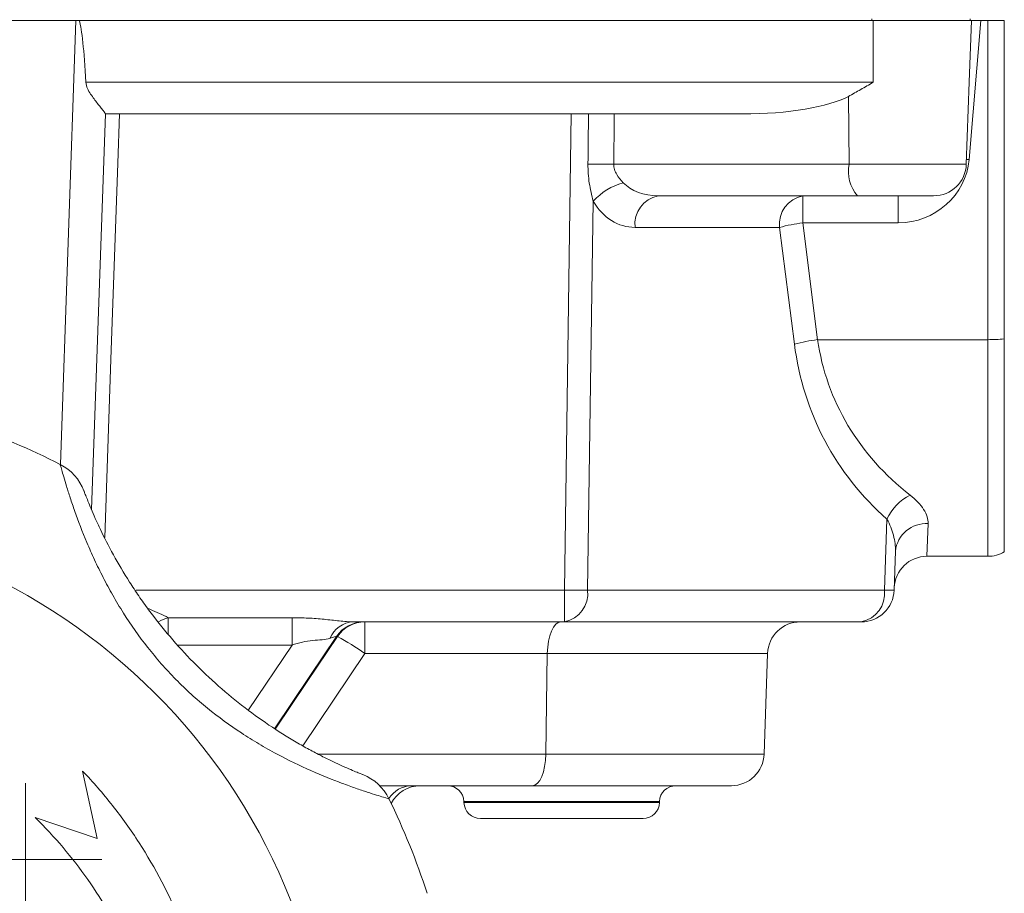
# Model space of a CAD drawing. Header units: millimetres. Extents: x 96 to 854, y -4 to 851.
# Tile 23 of 24: x 793 to 854, y 693 to 746. Entities that reach past the tile are written whole.
import ezdxf

# ---------------------------------------------------------------- set-up
doc = ezdxf.new("R2010")
doc.units = ezdxf.units.MM

# ---------------------------------------------------------------- blocks, each defined once
blk = doc.blocks.new('SW_CENTERMARKSYMBOL_10')
at = {"color": 0, "linetype": 'Continuous', "lineweight": 0}
for p, q in [((0, 2.5), (0, 4.65)), ((0, 0), (0, 2.5)), ((-2.5, 0), (-4.65, 0)), ((0, 0), (-2.5, 0)), ((0, 0), (2.5, 0)), ((0, 0), (0, -2.5)), ((2.5, 0), (4.65, 0)), ((0, -2.5), (0, -4.65))]:
    blk.add_line(p, q, dxfattribs=at)
blk = doc.blocks.new('SW_CENTERMARKSYMBOL_11')
at = {"color": 0, "linetype": 'Continuous', "lineweight": 0}
for p, q in [((0, 5), (0, 20)), ((0, 0), (0, 2.5)), ((-5, 0), (-20, 0)), ((0, 0), (-2.5, 0)), ((0, 0), (2.5, 0)), ((0, 0), (0, -2.5)), ((5, 0), (20, 0)), ((0, -5), (0, -20))]:
    blk.add_line(p, q, dxfattribs=at)

msp = doc.modelspace()

# ---------------------------------------------------------------- linework, layer by layer
at = {"color": 7, "linetype": 'Continuous', "lineweight": 15}
for p, q in [((796.926, 746.35), (754.21, 746.35)), ((796.926, 746.35), (797.131, 746.35)), ((797.131, 746.35), (845.568, 746.35)), ((845.481, 746.45), (845.481, 746.35)), ((845.568, 742.58), (845.568, 746.35)), ((845.568, 746.35), (851.557, 746.35)), ((852.129, 746.35), (851.421, 737.857)), ((851.426, 742.58), (851.557, 746.35)), ((851.481, 746.45), (851.481, 746.35)), ((852.129, 746.35), (851.557, 746.35)), ((852.129, 746.35), (852.568, 746.35)), ((852.568, 726.871), (852.568, 746.35)), ((852.568, 746.35), (853.568, 746.35)), ((853.568, 746.35), (853.568, 726.918)), ((797.535, 742.58), (845.568, 742.58)), ((851.251, 737.58), (851.426, 742.58)), ((844.097, 737.58), (844.059, 741.719)), ((798.728, 740.655), (797.885, 716.5)), ((837.597, 740.65), (798.728, 740.65)), ((826.733, 711.58), (827.153, 740.65)), ((829.744, 737.58), (844.097, 737.58)), ((828.489, 735.323), (828.146, 711.58)), ((844.614, 735.65), (832.455, 735.65)), ((841.273, 733.997), (841.273, 735.65)), ((849.252, 735.65), (844.614, 735.65)), ((847.1, 733.997), (847.1, 735.65)), ((839.86, 733.72), (831.042, 733.72)), ((840.764, 726.594), (839.86, 733.72)), ((841.273, 733.997), (842.178, 726.871)), ((847.1, 733.997), (841.273, 733.997)), ((842.178, 726.871), (852.568, 726.871)), ((852.568, 713.65), (852.568, 726.871)), ((853.568, 726.918), (853.568, 713.918)), ((846.258, 711.58), (846.409, 715.917)), ((848.925, 715.642), (848.847, 713.65)), ((846.926, 713.961), (846.843, 711.58)), ((848.847, 713.65), (852.568, 713.65)), ((826.733, 709.65), (826.733, 711.58)), ((828.146, 711.58), (846.258, 711.58)), ((802.563, 709.903), (810.116, 709.903)), ((826.733, 709.65), (813.851, 709.65)), ((814.549, 709.65), (814.549, 707.72)), ((844.844, 709.65), (826.733, 709.65)), ((812.892, 708.765), (812.835, 708.765)), ((825.688, 707.72), (814.549, 707.72)), ((825.688, 707.72), (825.599, 701.58)), ((839.13, 707.72), (825.688, 707.72)), ((839.13, 707.72), (838.915, 701.58)), ((825.599, 701.58), (838.915, 701.58)), ((797.34, 700.545), (798.235, 696.425)), ((824.771, 699.65), (815.459, 699.65)), ((836.917, 699.65), (824.771, 699.65)), ((820.602, 698.685), (820.604, 698.615)), ((832.532, 698.615), (832.534, 698.685)), ((798.235, 696.425), (794.444, 697.699)), ((831.532, 697.65), (821.603, 697.65))]:
    msp.add_line(p, q, dxfattribs=at)
at = {"color": 8, "linetype": 'Continuous', "lineweight": 15}
for p, q in [((795.98, 719.254), (796.926, 746.35)), ((851.421, 737.857), (851.261, 737.869)), ((844.097, 737.58), (851.251, 737.58)), ((800.576, 711.58), (826.733, 711.58)), ((810.116, 708.227), (803.15, 708.227)), ((807.463, 704.27), (810.116, 708.227)), ((814.549, 707.72), (810.771, 702.086)), ((811.694, 701.58), (825.599, 701.58)), ((832.534, 698.685), (820.602, 698.685)), ((820.604, 698.615), (832.532, 698.615))]:
    msp.add_line(p, q, dxfattribs=at)
at = {"color": 7, "linetype": 'Continuous', "lineweight": 15, "flags": 128}
for points in [[(799.591, 740.65), (799.486, 737.653), (799.067, 725.668), (798.687, 714.798)], [(810.116, 709.903), (810.116, 709.764), (810.116, 709.599), (810.116, 709.409), (810.116, 709.199), (810.116, 708.972), (810.116, 708.732), (810.116, 708.482), (810.116, 708.227)]]:
    msp.add_lwpolyline(points, dxfattribs=at)
at = {"color": 8, "linetype": 'Continuous', "lineweight": 15, "flags": 128}
for points in [[(802.563, 709.903), (802.563, 709.764), (802.563, 709.599), (802.563, 709.409), (802.563, 709.199), (802.563, 708.972), (802.563, 708.914)], [(812.835, 708.765), (811.202, 706.329), (809.053, 703.126)], [(809.093, 703.101), (811.002, 705.946), (812.892, 708.765)]]:
    msp.add_lwpolyline(points, dxfattribs=at)
at = {"color": 7, "linetype": 'Continuous', "lineweight": 15}
msp.add_circle((775.568, 679.15), 37, dxfattribs=at)
for centre, radius, start, end in [((828.813, 689.761), 47.828, 88.88457, 90.77321), ((846.332, 737.145), 2.277, 168.98188, 221.02516), ((849.252, 737.65), 2, 270, 358), ((831.368, 732.705), 3.892, 105.6728, 137.71633), ((832.792, 733.92), 1.762, 101.02808, 186.54647), ((841.61, 733.92), 1.762, 101.02808, 186.54647), ((842.289, 725.086), 8.969, 96.50265, 105.71364), ((843.193, 717.96), 8.969, 96.50265, 105.71364), ((852.594, 737.075), 10.204, 269.85223, 275.47575), ((775.568, 679.15), 45, 63.03507, 70.96493), ((794.613, 716.584), 3, 20.63513, 63.03507), ((849.19, 714.647), 3.057, 116.56377, 155.44422), ((848.795, 713.768), 1.879, 86.04089, 174.09163), ((848.847, 711.65), 2, 90, 178), ((852.568, 715.65), 2, 270, 300), ((827.439, 754.522), 42.948, 269.05719, 270.94281), ((826.396, 711.379), 1.762, 281.02808, 6.54647), ((844.507, 711.379), 1.762, 281.02808, 6.54647), ((844.844, 711.65), 2, 270, 358), ((846.55, 717.561), 5.988, 267.19806, 272.80194), ((813.929, 708.036), 1.616, 92.75889, 158.11115), ((814.493, 707.655), 1.995, 90.01713, 146.19077), ((814.55, 707.655), 1.995, 90.01713, 146.19063), ((841.129, 707.65), 2, 90, 178), ((803.644, 692.264), 18.915, 54.79299, 60.73046), ((836.917, 701.65), 2, 270, 358), ((813.328, 697.538), 3, 25.96493, 68.36487), ((817.938, 697.65), 2, 90, 152.62015), ((819.602, 698.65), 1, 2, 90), ((833.534, 698.65), 1, 90, 178), ((775.568, 679.15), 45, 18.03507, 25.96493), ((821.603, 698.65), 1, 182, 270), ((831.532, 698.65), 1, 270, 358)]:
    msp.add_arc(centre, radius, start, end, dxfattribs=at)
at = {"color": 8, "linetype": 'Continuous', "lineweight": 15}
for centre, radius, start, end in [((803.137, 707.759), 2.22, 104.9969, 121.47009), ((817.439, 697.987), 1.663, 91.2889, 148.38571)]:
    msp.add_arc(centre, radius, start, end, dxfattribs=at)
at = {"color": 7, "linetype": 'Continuous', "lineweight": 15}
for centre, major_axis, ratio, start_param, end_param in [((794.937, 689.377), (2.002, 57.272), 0.034899, 5.905148, 6.182007), ((837.328, 742.65), (7.469, -0.078), 0.267572, 4.751314, 5.837951), ((819.101, 184.07), (11.217, 811.187), 0.002382, 5.463396, 5.468577), ((819.619, 184.14), (10.7, 811.127), 0.004764, 5.463369, 5.468559), ((847.289, 737.997), (3.767, 1.834), 0.943705, 4.236059, 5.771949), ((832.611, 737.65), (2.747, 0.237), 0.72281, 3.665076, 4.593362), ((831.197, 737.72), (0.461, 3.982), 0.81283, 2.307161, 3.235448), ((860.058, 729.65), (17.753, 3.526), 0.879081, 3.093934, 3.79322), ((858.645, 729.72), (13.206, 12.884), 0.951819, 2.518384, 3.21767), ((826.516, 707.65), (0, 2), 0.414214, 0, 1.53589), ((824.771, 701.65), (0, 2), 0.414214, 3.141593, 4.677482)]:
    msp.add_ellipse(centre, major_axis=major_axis, ratio=ratio, start_param=start_param, end_param=end_param, dxfattribs=at)
for points, knots in [([(797.535, 742.58), (797.543, 742.444), (797.583, 742.318), (797.693, 742.078), (797.758, 741.968), (797.896, 741.758), (797.968, 741.657), (798.109, 741.468), (798.178, 741.378), (798.311, 741.21), (798.375, 741.129), (798.491, 740.984), (798.543, 740.918), (798.676, 740.749), (798.729, 740.674), (798.728, 740.655)], [0, 0, 0, 0, 0.125, 0.125, 0.25, 0.25, 0.375, 0.375, 0.5, 0.5, 0.625, 0.625, 0.75, 0.75, 1, 1, 1, 1]), ([(845.568, 742.58), (845.442, 742.506), (845.313, 742.431), (845.06, 742.285), (844.934, 742.212), (844.557, 741.996), (844.308, 741.855), (844.059, 741.719)], [0, 0, 0, 0, 0.25, 0.25, 0.5, 0.5, 1, 1, 1, 1]), ([(828.489, 735.323), (828.39, 735.68), (828.307, 736.051), (828.193, 736.811), (828.163, 737.196), (828.168, 737.585)], [0, 0, 0, 0, 0.5, 0.5, 1, 1, 1, 1]), ([(829.744, 737.58), (829.742, 737.468), (829.758, 737.36), (829.823, 737.148), (829.87, 737.048), (830.035, 736.765), (830.174, 736.602), (830.317, 736.451)], [0, 0, 0, 0, 0.25, 0.25, 0.5, 0.5, 1, 1, 1, 1]), ([(816.026, 698.852), (816.026, 698.852), (815.91, 698.884), (815.572, 698.985), (815.43, 699.028), (815.099, 699.131), (814.91, 699.191), (814.484, 699.329), (814.247, 699.409), (813.735, 699.587), (813.461, 699.685), (812.592, 700.011), (811.942, 700.271), (810.595, 700.868), (809.893, 701.206), (808.814, 701.783), (808.45, 701.988), (807.733, 702.413), (807.376, 702.635), (806.319, 703.33), (805.628, 703.832), (804.623, 704.65), (804.293, 704.934), (803.644, 705.525), (803.328, 705.829), (802.412, 706.762), (801.842, 707.412), (800.78, 708.763), (800.287, 709.464), (799.601, 710.549), (799.382, 710.914), (798.97, 711.64), (798.775, 712.002), (798.405, 712.722), (798.231, 713.08), (797.902, 713.789), (797.747, 714.142), (797.315, 715.165), (797.072, 715.804), (796.761, 716.68), (796.667, 716.959), (796.498, 717.472), (796.424, 717.707), (796.293, 718.134), (796.236, 718.327), (796.138, 718.661), (796.099, 718.801), (796.036, 719.026), (796.012, 719.112), (795.981, 719.228), (795.973, 719.258), (795.973, 719.258)], [0, 0, 0, 0, 0.0625, 0.0625, 0.09375, 0.09375, 0.125, 0.125, 0.15625, 0.15625, 0.1875, 0.1875, 0.25, 0.25, 0.3125, 0.3125, 0.34375, 0.34375, 0.375, 0.375, 0.4375, 0.4375, 0.46875, 0.46875, 0.5, 0.5, 0.5625, 0.5625, 0.625, 0.625, 0.65625, 0.65625, 0.6875, 0.6875, 0.71875, 0.71875, 0.75, 0.75, 0.8125, 0.8125, 0.84375, 0.84375, 0.875, 0.875, 0.90625, 0.90625, 0.9375, 0.9375, 0.96875, 0.96875, 1, 1, 1, 1]), ([(797.42, 717.641), (797.42, 717.641), (797.429, 717.616), (797.466, 717.521), (797.493, 717.45), (797.565, 717.263), (797.611, 717.147), (797.722, 716.871), (797.787, 716.713), (797.935, 716.362), (798.019, 716.168), (798.207, 715.747), (798.312, 715.519), (798.651, 714.81), (798.913, 714.294), (799.514, 713.202), (799.845, 712.641), (800.384, 711.797), (800.57, 711.514), (800.959, 710.948), (801.161, 710.664), (801.782, 709.825), (802.216, 709.278), (803.124, 708.213), (803.599, 707.694), (804.589, 706.687), (805.106, 706.196), (806.16, 705.265), (806.698, 704.823), (807.793, 703.983), (808.35, 703.586), (809.476, 702.839), (810.03, 702.5), (810.831, 702.04), (811.094, 701.895), (811.606, 701.621), (811.856, 701.492), (812.327, 701.257), (812.55, 701.149), (812.968, 700.953), (813.163, 700.865), (813.514, 700.709), (813.67, 700.642), (813.942, 700.527), (814.059, 700.479), (814.34, 700.364), (814.435, 700.327), (814.435, 700.327)], [0, 0, 0, 0, 0.03125, 0.03125, 0.0625, 0.0625, 0.09375, 0.09375, 0.125, 0.125, 0.15625, 0.15625, 0.1875, 0.1875, 0.25, 0.25, 0.3125, 0.3125, 0.34375, 0.34375, 0.375, 0.375, 0.4375, 0.4375, 0.5, 0.5, 0.5625, 0.5625, 0.625, 0.625, 0.6875, 0.6875, 0.75, 0.75, 0.78125, 0.78125, 0.8125, 0.8125, 0.84375, 0.84375, 0.875, 0.875, 0.90625, 0.90625, 0.9375, 0.9375, 1, 1, 1, 1]), ([(847.823, 717.381), (848.181, 717.103), (848.454, 716.808), (848.74, 716.358), (848.813, 716.208), (848.908, 715.919), (848.93, 715.779), (848.925, 715.642)], [0, 0, 0, 0, 0.5, 0.5, 0.75, 0.75, 1, 1, 1, 1]), ([(846.926, 713.961), (846.937, 714.274), (846.893, 714.6), (846.719, 715.262), (846.591, 715.594), (846.409, 715.917)], [0, 0, 0, 0, 0.5, 0.5, 1, 1, 1, 1]), ([(810.116, 709.903), (810.444, 709.903), (810.772, 709.895), (811.423, 709.862), (811.748, 709.836), (812.383, 709.774), (812.695, 709.738), (813.296, 709.676), (813.582, 709.65), (813.851, 709.65)], [0, 0, 0, 0, 0.25, 0.25, 0.5, 0.5, 0.75, 0.75, 1, 1, 1, 1]), ([(812.43, 708.638), (812.284, 708.59), (812.125, 708.567), (811.77, 708.537), (811.576, 708.529), (811.17, 708.49), (810.955, 708.457), (810.533, 708.362), (810.324, 708.3), (810.116, 708.227)], [0, 0, 0, 0, 0.25, 0.25, 0.5, 0.5, 0.75, 0.75, 1, 1, 1, 1]), ([(812.835, 708.765), (812.824, 708.764), (812.78, 708.751), (812.637, 708.707), (812.541, 708.675), (812.43, 708.638)], [0, 0, 0, 0, 0.5, 0.5, 1, 1, 1, 1]), ([(798.175, 660.171), (799.399, 661.574), (800.475, 663.068), (801.875, 665.44), (802.306, 666.252), (802.898, 667.504), (803.086, 667.927), (803.443, 668.785), (803.612, 669.219), (804.404, 671.396), (804.868, 673.174), (805.32, 675.893), (805.429, 676.809), (805.529, 678.195), (805.552, 678.661), (805.576, 679.589), (805.578, 680.052), (805.53, 682.359), (805.324, 684.183), (804.764, 686.888), (804.535, 687.785), (803.99, 689.565), (803.679, 690.435), (802.631, 692.99), (801.781, 694.618), (800.279, 696.945), (799.737, 697.705), (798.589, 699.167), (797.981, 699.87), (797.34, 700.545)], [0, 0, 0, 0, 0.125, 0.125, 0.1875, 0.1875, 0.21875, 0.21875, 0.25, 0.25, 0.375, 0.375, 0.4375, 0.4375, 0.46875, 0.46875, 0.5, 0.5, 0.625, 0.625, 0.6875, 0.6875, 0.75, 0.75, 0.875, 0.875, 0.9375, 0.9375, 1, 1, 1, 1]), ([(794.444, 697.699), (795.639, 696.53), (796.708, 695.268), (798.129, 693.245), (798.572, 692.548), (799.191, 691.469), (799.389, 691.104), (799.77, 690.362), (799.953, 689.986), (800.816, 688.093), (801.359, 686.535), (801.958, 684.133), (802.122, 683.322), (802.311, 682.088), (802.365, 681.673), (802.454, 680.844), (802.488, 680.43), (802.612, 678.361), (802.559, 676.713), (802.254, 674.252), (802.114, 673.434), (801.756, 671.8), (801.54, 670.999), (800.788, 668.636), (800.147, 667.117), (798.973, 664.924), (798.544, 664.205), (797.623, 662.813), (797.131, 662.139), (796.608, 661.487)], [0, 0, 0, 0, 0.125, 0.125, 0.1875, 0.1875, 0.21875, 0.21875, 0.25, 0.25, 0.375, 0.375, 0.4375, 0.4375, 0.46875, 0.46875, 0.5, 0.5, 0.625, 0.625, 0.6875, 0.6875, 0.75, 0.75, 0.875, 0.875, 0.9375, 0.9375, 1, 1, 1, 1])]:
    msp.add_open_spline(points, degree=3, knots=knots, dxfattribs=at)
at = {"color": 8, "linetype": 'Continuous', "lineweight": 15}
msp.add_open_spline([(801.331, 710.463), (801.37, 710.447), (801.822, 710.263), (802.209, 710.075), (802.563, 709.903)], degree=3, knots=[0, 0, 0, 0, 0.08755, 1, 1, 1, 1], dxfattribs=at)

# ---------------------------------------------------------------- block references
at = {"color": 7, "linetype": 'Continuous', "lineweight": 0}
for name, p in [('SW_CENTERMARKSYMBOL_10', (793.855, 695.15)), ('SW_CENTERMARKSYMBOL_11', (775.568, 679.15))]:
    msp.add_blockref(name, p, dxfattribs=at)

doc.saveas('drawing.dxf')
